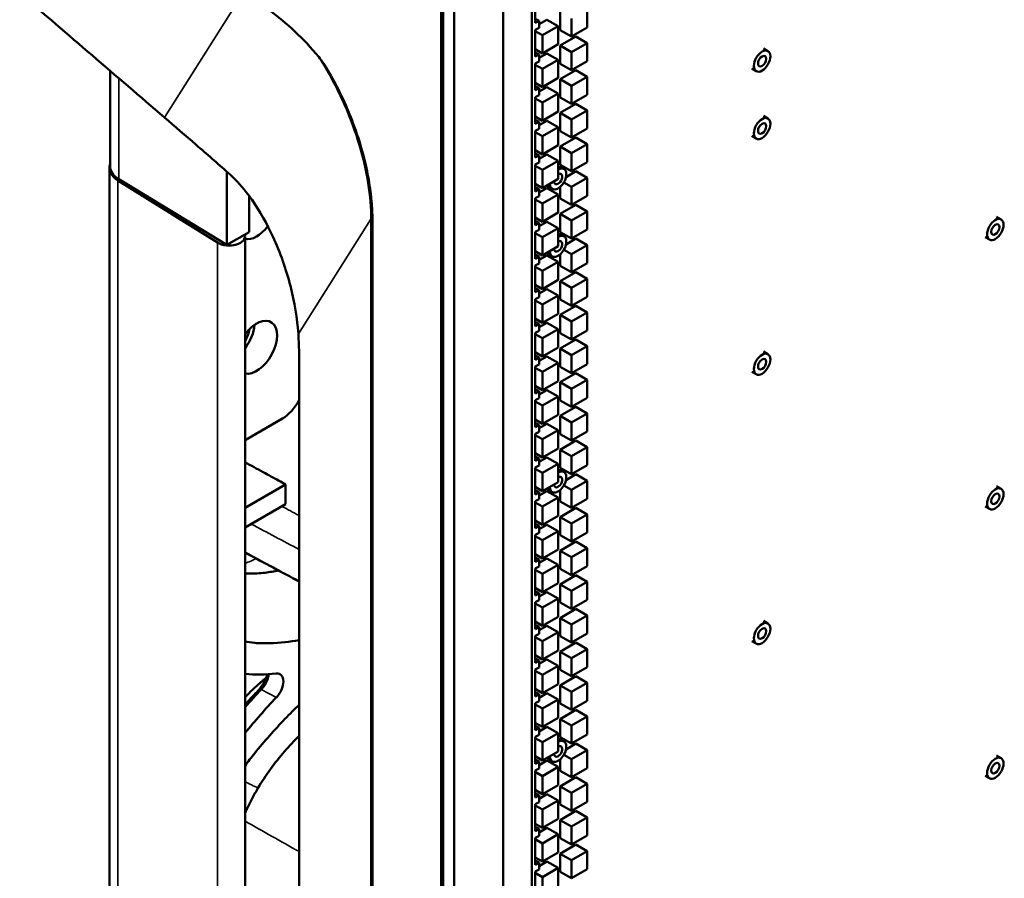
# Model space of a CAD drawing. Header units: millimetres. Extents: x 0 to 6049, y -120 to 1682.
# Tile 200 of 256: x 1852 to 1946, y 510 to 591. Entities that reach past the tile are written whole.
import ezdxf

# ---------------------------------------------------------------- set-up
doc = ezdxf.new("R2010")
doc.units = ezdxf.units.MM
doc.header["$LTSCALE"] = 2
doc.layers.add('Sichtbar (ISO)', color=7, linetype='Continuous', lineweight=50)
doc.layers.add('Sichtbar schmal (ISO)', color=7, linetype='Continuous', lineweight=35)

msp = doc.modelspace()

# ---------------------------------------------------------------- linework, layer by layer
at = {"layer": 'Sichtbar (ISO)'}
for p, q in [((1892.307, 678.365), (1892.307, 270.116)), ((1892.48, 677.906), (1892.48, 474.899)), ((1893.54, 677.293), (1893.54, 474.286)), ((1898.176, 674.617), (1898.176, 470.884)), ((1900.905, 673.041), (1900.905, 469.08)), ((1901.223, 590.705), (1901.223, 593.242)), ((1903.597, 591.751), (1903.597, 590.036)), ((1906.142, 590.281), (1906.142, 591.996)), ((1901.223, 591.114), (1901.577, 590.91)), ((1901.223, 590.705), (1901.577, 590.91)), ((1902.32, 591.014), (1901.577, 590.585)), ((1901.577, 590.91), (1901.577, 590.256)), ((1902.32, 591.014), (1903.38, 590.401)), ((1904.657, 591.139), (1904.657, 589.424)), ((1901.577, 590.256), (1901.223, 590.052)), ((1901.223, 587.516), (1901.223, 590.052)), ((1901.223, 589.932), (1901.895, 589.544)), ((1903.38, 590.401), (1901.895, 589.544)), ((1903.38, 588.687), (1903.38, 590.401)), ((1903.597, 590.036), (1904.657, 589.424)), ((1904.657, 589.424), (1906.142, 590.281)), ((1901.895, 589.544), (1901.895, 587.829)), ((1905.082, 589.419), (1903.597, 588.562)), ((1906.142, 588.807), (1904.657, 587.949)), ((1905.082, 589.419), (1906.142, 588.807)), ((1906.142, 587.092), (1906.142, 588.807)), ((1901.223, 588.217), (1901.895, 587.829)), ((1901.223, 587.925), (1901.577, 587.72)), ((1901.895, 587.829), (1903.38, 588.687)), ((1903.597, 588.562), (1903.597, 586.847)), ((1903.597, 588.562), (1904.657, 587.949)), ((1904.657, 587.949), (1904.657, 586.235)), ((1922.847, 588.291), (1923.271, 588.046)), ((1901.223, 587.516), (1901.577, 587.72)), ((1901.577, 587.067), (1901.223, 586.863)), ((1902.32, 587.824), (1901.577, 587.396)), ((1901.577, 587.72), (1901.577, 587.067)), ((1903.38, 587.212), (1901.895, 586.355)), ((1902.32, 587.824), (1903.38, 587.212)), ((1903.38, 585.497), (1903.38, 587.212)), ((1904.657, 586.235), (1906.142, 587.092)), ((1860.935, 586.176), (1860.935, 577.095)), ((1901.223, 584.327), (1901.223, 586.863)), ((1901.223, 586.742), (1901.895, 586.355)), ((1901.895, 586.355), (1901.895, 584.64)), ((1903.597, 586.847), (1904.657, 586.235)), ((1905.082, 586.23), (1903.597, 585.372)), ((1905.082, 586.23), (1906.142, 585.617)), ((1921.747, 586.386), (1922.171, 586.141)), ((1901.895, 584.64), (1903.38, 585.497)), ((1903.597, 585.372), (1903.597, 583.658)), ((1903.597, 585.372), (1904.657, 584.76)), ((1906.142, 585.617), (1904.657, 584.76)), ((1906.142, 583.903), (1906.142, 585.617)), ((1901.223, 585.028), (1901.895, 584.64)), ((1901.223, 584.735), (1901.577, 584.531)), ((1901.223, 584.327), (1901.577, 584.531)), ((1902.32, 584.635), (1901.577, 584.206)), ((1901.577, 584.531), (1901.577, 583.878)), ((1902.32, 584.635), (1903.38, 584.022)), ((1904.657, 584.76), (1904.657, 583.045)), ((1901.577, 583.878), (1901.223, 583.674)), ((1901.223, 581.138), (1901.223, 583.674)), ((1901.223, 583.553), (1901.895, 583.165)), ((1903.38, 584.022), (1901.895, 583.165)), ((1901.895, 583.165), (1901.895, 581.451)), ((1903.38, 582.308), (1903.38, 584.022)), ((1903.597, 583.658), (1904.657, 583.045)), ((1904.657, 583.045), (1906.142, 583.903)), ((1901.895, 581.451), (1903.38, 582.308)), ((1905.082, 583.04), (1903.597, 582.183)), ((1906.142, 582.428), (1904.657, 581.57)), ((1905.082, 583.04), (1906.142, 582.428)), ((1906.142, 580.713), (1906.142, 582.428)), ((1901.223, 581.838), (1901.895, 581.451)), ((1901.223, 581.546), (1901.577, 581.342)), ((1901.223, 581.138), (1901.577, 581.342)), ((1902.32, 581.445), (1901.577, 581.017)), ((1901.577, 581.342), (1901.577, 580.689)), ((1902.32, 581.445), (1903.38, 580.833)), ((1903.597, 582.183), (1903.597, 580.468)), ((1903.597, 582.183), (1904.657, 581.57)), ((1904.657, 581.57), (1904.657, 579.856)), ((1922.847, 581.906), (1923.271, 581.661)), ((1901.577, 580.689), (1901.223, 580.485)), ((1901.223, 577.949), (1901.223, 580.485)), ((1901.223, 580.364), (1901.895, 579.976)), ((1903.38, 580.833), (1901.895, 579.976)), ((1903.38, 579.118), (1903.38, 580.833)), ((1903.597, 580.468), (1904.657, 579.856)), ((1904.657, 579.856), (1906.142, 580.713)), ((1901.895, 579.976), (1901.895, 578.261)), ((1905.082, 579.851), (1903.597, 578.993)), ((1905.082, 579.851), (1906.142, 579.238)), ((1921.747, 580.001), (1922.171, 579.756)), ((1901.223, 578.649), (1901.895, 578.261)), ((1901.895, 578.261), (1903.38, 579.118)), ((1903.597, 578.993), (1903.597, 577.279)), ((1903.597, 578.993), (1904.657, 578.381)), ((1906.142, 579.238), (1904.657, 578.381)), ((1906.142, 577.524), (1906.142, 579.238)), ((1901.223, 578.357), (1901.577, 578.153)), ((1901.223, 577.949), (1901.577, 578.153)), ((1902.32, 578.256), (1901.577, 577.827)), ((1901.577, 578.153), (1901.577, 577.499)), ((1903.38, 577.644), (1901.895, 576.786)), ((1902.32, 578.256), (1903.38, 577.644)), ((1903.38, 575.929), (1903.38, 577.644)), ((1904.657, 578.381), (1904.657, 576.666)), ((1860.864, 576.959), (1860.864, 459.873)), ((1901.577, 577.499), (1901.223, 577.295)), ((1901.223, 574.759), (1901.223, 577.295)), ((1901.223, 577.174), (1901.895, 576.786)), ((1901.895, 576.786), (1901.895, 575.072)), ((1903.513, 577.129), (1903.937, 576.884)), ((1903.597, 577.279), (1904.657, 576.666)), ((1905.082, 576.661), (1904.135, 576.115)), ((1904.657, 576.666), (1906.142, 577.524)), ((1905.082, 576.661), (1906.142, 576.049)), ((1861.665, 575.78), (1871.116, 569.901)), ((1861.758, 575.903), (1871.992, 569.677)), ((1871.992, 576.627), (1871.992, 569.677)), ((1901.895, 575.072), (1903.38, 575.929)), ((1906.142, 576.049), (1904.657, 575.192)), ((1906.142, 574.334), (1906.142, 576.049)), ((1901.223, 575.459), (1901.895, 575.072)), ((1901.223, 575.168), (1901.577, 574.963)), ((1901.223, 574.759), (1901.577, 574.963)), ((1902.32, 575.067), (1901.577, 574.638)), ((1901.577, 574.963), (1901.577, 574.31)), ((1902.32, 575.067), (1903.38, 574.454)), ((1902.413, 575.223), (1902.837, 574.978)), ((1903.597, 575.187), (1903.597, 574.089)), ((1903.935, 575.609), (1904.657, 575.192)), ((1904.657, 575.192), (1904.657, 573.477)), ((1874.114, 574.311), (1874.114, 570.902)), ((1901.577, 574.31), (1901.223, 574.106)), ((1901.223, 571.57), (1901.223, 574.106)), ((1901.223, 573.985), (1901.895, 573.597)), ((1903.38, 574.454), (1901.895, 573.597)), ((1903.38, 572.74), (1903.38, 574.454)), ((1903.597, 574.089), (1904.657, 573.477)), ((1904.657, 573.477), (1906.142, 574.334)), ((1901.895, 573.597), (1901.895, 571.882)), ((1905.082, 573.472), (1903.597, 572.614)), ((1905.082, 573.472), (1906.142, 572.859)), ((1901.223, 572.27), (1901.895, 571.882)), ((1901.223, 571.978), (1901.577, 571.774)), ((1901.895, 571.882), (1903.38, 572.74)), ((1903.597, 572.614), (1903.597, 570.9)), ((1903.597, 572.614), (1904.657, 572.002)), ((1906.142, 572.859), (1904.657, 572.002)), ((1904.657, 572.002), (1904.657, 570.287)), ((1906.142, 571.145), (1906.142, 572.859)), ((1944.942, 572.338), (1945.367, 572.093)), ((1885.795, 571.836), (1885.795, 384.709)), ((1901.223, 571.57), (1901.577, 571.774)), ((1901.577, 571.121), (1901.223, 570.917)), ((1902.32, 571.877), (1901.577, 571.448)), ((1901.577, 571.774), (1901.577, 571.121)), ((1903.38, 571.265), (1901.895, 570.407)), ((1902.32, 571.877), (1903.38, 571.265)), ((1903.38, 569.55), (1903.38, 571.265)), ((1904.657, 570.287), (1906.142, 571.145)), ((1874.114, 570.902), (1871.992, 569.677)), ((1873.716, 453.405), (1873.716, 570.49)), ((1901.223, 568.381), (1901.223, 570.917)), ((1901.223, 570.795), (1901.895, 570.407)), ((1901.895, 570.407), (1901.895, 568.693)), ((1903.513, 570.744), (1903.937, 570.499)), ((1903.597, 570.9), (1904.657, 570.287)), ((1905.082, 570.282), (1904.136, 569.737)), ((1905.082, 570.282), (1906.142, 569.67)), ((1943.842, 570.433), (1944.267, 570.188)), ((1901.895, 568.693), (1903.38, 569.55)), ((1903.937, 569.228), (1904.657, 568.813)), ((1906.142, 569.67), (1904.657, 568.813)), ((1906.142, 567.955), (1906.142, 569.67)), ((1901.223, 569.081), (1901.895, 568.693)), ((1901.223, 568.789), (1901.577, 568.585)), ((1901.223, 568.381), (1901.577, 568.585)), ((1902.32, 568.688), (1901.577, 568.259)), ((1901.577, 568.585), (1901.577, 567.932)), ((1902.32, 568.688), (1903.38, 568.075)), ((1902.413, 568.838), (1902.837, 568.593)), ((1903.597, 568.802), (1903.597, 567.71)), ((1904.657, 568.813), (1904.657, 567.098)), ((1901.577, 567.932), (1901.223, 567.728)), ((1901.223, 565.192), (1901.223, 567.728)), ((1901.223, 567.606), (1901.895, 567.218)), ((1903.38, 568.075), (1901.895, 567.218)), ((1903.38, 566.361), (1903.38, 568.075)), ((1903.597, 567.71), (1904.657, 567.098)), ((1904.657, 567.098), (1906.142, 567.955)), ((1901.895, 567.218), (1901.895, 565.503)), ((1905.082, 567.093), (1903.597, 566.236)), ((1906.142, 566.481), (1904.657, 565.623)), ((1905.082, 567.093), (1906.142, 566.481)), ((1906.142, 564.766), (1906.142, 566.481)), ((1901.223, 565.891), (1901.895, 565.503)), ((1901.223, 565.6), (1901.577, 565.396)), ((1902.32, 565.498), (1901.577, 565.07)), ((1901.895, 565.503), (1903.38, 566.361)), ((1902.32, 565.498), (1903.38, 564.886)), ((1903.597, 566.236), (1903.597, 564.521)), ((1903.597, 566.236), (1904.657, 565.623)), ((1904.657, 565.623), (1904.657, 563.909)), ((1901.223, 565.192), (1901.577, 565.396)), ((1901.577, 564.743), (1901.223, 564.538)), ((1901.223, 562.002), (1901.223, 564.538)), ((1901.577, 565.396), (1901.577, 564.743)), ((1903.38, 564.886), (1901.895, 564.029)), ((1903.38, 563.171), (1903.38, 564.886)), ((1903.597, 564.521), (1904.657, 563.909)), ((1904.657, 563.909), (1906.142, 564.766)), ((1901.223, 564.416), (1901.895, 564.029)), ((1901.895, 564.029), (1901.895, 562.314)), ((1905.082, 563.903), (1903.597, 563.046)), ((1905.082, 563.903), (1906.142, 563.291)), ((1901.223, 562.702), (1901.895, 562.314)), ((1901.895, 562.314), (1903.38, 563.171)), ((1903.597, 563.046), (1903.597, 561.332)), ((1903.597, 563.046), (1904.657, 562.434)), ((1906.142, 563.291), (1904.657, 562.434)), ((1906.142, 561.576), (1906.142, 563.291)), ((1901.223, 562.411), (1901.577, 562.206)), ((1901.223, 562.002), (1901.577, 562.206)), ((1902.32, 562.309), (1901.577, 561.88)), ((1901.577, 562.206), (1901.577, 561.553)), ((1902.32, 562.309), (1903.38, 561.696)), ((1904.657, 562.434), (1904.657, 560.719)), ((1901.577, 561.553), (1901.223, 561.349)), ((1901.223, 558.813), (1901.223, 561.349)), ((1901.223, 561.227), (1901.895, 560.839)), ((1903.38, 561.696), (1901.895, 560.839)), ((1901.895, 560.839), (1901.895, 559.124)), ((1903.38, 559.982), (1903.38, 561.696)), ((1903.597, 561.332), (1904.657, 560.719)), ((1904.657, 560.719), (1906.142, 561.576)), ((1901.895, 559.124), (1903.38, 559.982)), ((1905.082, 560.714), (1903.597, 559.857)), ((1903.597, 559.857), (1903.597, 558.142)), ((1903.597, 559.857), (1904.657, 559.244)), ((1906.142, 560.102), (1904.657, 559.244)), ((1905.082, 560.714), (1906.142, 560.102)), ((1906.142, 558.387), (1906.142, 560.102)), ((1878.84, 410.674), (1878.84, 559.216)), ((1901.223, 559.512), (1901.895, 559.124)), ((1901.223, 559.221), (1901.577, 559.017)), ((1901.223, 558.813), (1901.577, 559.017)), ((1902.32, 559.119), (1901.577, 558.691)), ((1901.577, 559.017), (1901.577, 558.364)), ((1902.32, 559.119), (1903.38, 558.507)), ((1904.657, 559.244), (1904.657, 557.53)), ((1922.847, 559.581), (1923.271, 559.336)), ((1901.577, 558.364), (1901.223, 558.16)), ((1901.223, 555.624), (1901.223, 558.16)), ((1901.223, 558.037), (1901.895, 557.65)), ((1903.38, 558.507), (1901.895, 557.65)), ((1903.38, 556.792), (1903.38, 558.507)), ((1903.597, 558.142), (1904.657, 557.53)), ((1904.657, 557.53), (1906.142, 558.387)), ((1901.895, 557.65), (1901.895, 555.935)), ((1905.082, 557.525), (1903.597, 556.667)), ((1905.082, 557.525), (1906.142, 556.912)), ((1921.747, 557.676), (1922.171, 557.431)), ((1901.223, 556.323), (1901.895, 555.935)), ((1901.895, 555.935), (1903.38, 556.792)), ((1903.597, 556.667), (1903.597, 554.953)), ((1903.597, 556.667), (1904.657, 556.055)), ((1906.142, 556.912), (1904.657, 556.055)), ((1906.142, 555.198), (1906.142, 556.912)), ((1901.223, 556.032), (1901.577, 555.828)), ((1901.223, 555.624), (1901.577, 555.828)), ((1901.577, 555.175), (1901.223, 554.971)), ((1902.32, 555.93), (1901.577, 555.501)), ((1901.577, 555.828), (1901.577, 555.175)), ((1903.38, 555.318), (1901.895, 554.46)), ((1902.32, 555.93), (1903.38, 555.318)), ((1903.38, 553.603), (1903.38, 555.318)), ((1904.657, 556.055), (1904.657, 554.34)), ((1904.657, 554.34), (1906.142, 555.198)), ((1901.223, 552.435), (1901.223, 554.971)), ((1901.223, 554.848), (1901.895, 554.46)), ((1901.895, 554.46), (1901.895, 552.746)), ((1903.597, 554.953), (1904.657, 554.34)), ((1905.082, 554.335), (1903.597, 553.478)), ((1905.082, 554.335), (1906.142, 553.723)), ((1901.895, 552.746), (1903.38, 553.603)), ((1903.597, 553.478), (1903.597, 551.763)), ((1903.597, 553.478), (1904.657, 552.865)), ((1906.142, 553.723), (1904.657, 552.865)), ((1906.142, 552.008), (1906.142, 553.723)), ((1873.716, 551.19), (1877.254, 553.233)), ((1901.223, 553.133), (1901.895, 552.746)), ((1901.223, 552.843), (1901.577, 552.639)), ((1901.223, 552.435), (1901.577, 552.639)), ((1902.32, 552.74), (1901.577, 552.312)), ((1901.577, 552.639), (1901.577, 551.986)), ((1902.32, 552.74), (1903.38, 552.128)), ((1904.657, 552.865), (1904.657, 551.151)), ((1901.577, 551.986), (1901.223, 551.781)), ((1901.223, 549.245), (1901.223, 551.781)), ((1901.223, 551.659), (1901.895, 551.271)), ((1903.38, 552.128), (1901.895, 551.271)), ((1903.38, 550.413), (1903.38, 552.128)), ((1903.597, 551.763), (1904.657, 551.151)), ((1904.657, 551.151), (1906.142, 552.008)), ((1901.895, 551.271), (1901.895, 549.556)), ((1905.082, 551.146), (1903.597, 550.288)), ((1906.142, 550.533), (1904.657, 549.676)), ((1905.082, 551.146), (1906.142, 550.533)), ((1906.142, 548.819), (1906.142, 550.533)), ((1901.223, 549.944), (1901.895, 549.556)), ((1901.223, 549.654), (1901.577, 549.45)), ((1901.895, 549.556), (1903.38, 550.413)), ((1903.597, 550.288), (1903.597, 548.574)), ((1903.597, 550.288), (1904.657, 549.676)), ((1904.657, 549.676), (1904.657, 547.961)), ((1901.223, 549.245), (1901.577, 549.45)), ((1901.577, 548.796), (1901.223, 548.592)), ((1902.32, 549.551), (1901.577, 549.122)), ((1901.577, 549.45), (1901.577, 548.796)), ((1903.38, 548.939), (1901.895, 548.081)), ((1902.32, 549.551), (1903.38, 548.939)), ((1903.38, 547.224), (1903.38, 548.939)), ((1904.657, 547.961), (1906.142, 548.819)), ((1901.223, 546.056), (1901.223, 548.592)), ((1901.223, 548.469), (1901.895, 548.081)), ((1901.895, 548.081), (1901.895, 546.367)), ((1903.513, 548.419), (1903.937, 548.174)), ((1903.597, 548.574), (1904.657, 547.961)), ((1905.082, 547.956), (1904.136, 547.41)), ((1905.082, 547.956), (1906.142, 547.344)), ((1877.553, 546.997), (1873.716, 544.781)), ((1901.895, 546.367), (1903.38, 547.224)), ((1903.937, 546.903), (1904.657, 546.487)), ((1906.142, 547.344), (1904.657, 546.487)), ((1906.142, 545.629), (1906.142, 547.344)), ((1944.942, 546.824), (1945.367, 546.579)), ((1901.223, 546.755), (1901.895, 546.367)), ((1901.223, 546.464), (1901.577, 546.26)), ((1901.223, 546.056), (1901.577, 546.26)), ((1902.32, 546.362), (1901.577, 545.933)), ((1901.577, 546.26), (1901.577, 545.607)), ((1902.32, 546.362), (1903.38, 545.749)), ((1902.413, 546.514), (1902.837, 546.269)), ((1903.597, 546.477), (1903.597, 545.384)), ((1904.657, 546.487), (1904.657, 544.772)), ((1873.716, 542.903), (1877.56, 545.122)), ((1901.577, 545.607), (1901.223, 545.403)), ((1901.223, 542.867), (1901.223, 545.403)), ((1901.223, 545.28), (1901.895, 544.892)), ((1903.38, 545.749), (1901.895, 544.892)), ((1903.38, 544.035), (1903.38, 545.749)), ((1903.597, 545.384), (1904.657, 544.772)), ((1904.657, 544.772), (1906.142, 545.629)), ((1943.842, 544.919), (1944.267, 544.674)), ((1901.895, 544.892), (1901.895, 543.177)), ((1901.895, 543.177), (1903.38, 544.035)), ((1905.082, 544.767), (1903.597, 543.91)), ((1906.142, 544.154), (1904.657, 543.297)), ((1905.082, 544.767), (1906.142, 544.154)), ((1906.142, 542.44), (1906.142, 544.154)), ((1901.223, 543.565), (1901.895, 543.177)), ((1901.223, 543.275), (1901.577, 543.071)), ((1901.223, 542.867), (1901.577, 543.071)), ((1902.32, 543.172), (1901.577, 542.743)), ((1901.577, 543.071), (1901.577, 542.418)), ((1902.32, 543.172), (1903.38, 542.56)), ((1903.597, 543.91), (1903.597, 542.195)), ((1903.597, 543.91), (1904.657, 543.297)), ((1904.657, 543.297), (1904.657, 541.583)), ((1901.577, 542.418), (1901.223, 542.214)), ((1901.223, 539.678), (1901.223, 542.214)), ((1903.38, 542.56), (1901.895, 541.702)), ((1903.38, 540.845), (1903.38, 542.56)), ((1903.597, 542.195), (1904.657, 541.583)), ((1904.657, 541.583), (1906.142, 542.44)), ((1901.223, 542.09), (1901.895, 541.702)), ((1901.895, 541.702), (1901.895, 539.988)), ((1905.082, 541.577), (1903.597, 540.72)), ((1905.082, 541.577), (1906.142, 540.965)), ((1901.223, 540.376), (1901.895, 539.988)), ((1901.895, 539.988), (1903.38, 540.845)), ((1903.597, 540.72), (1903.597, 539.005)), ((1903.597, 540.72), (1904.657, 540.108)), ((1906.142, 540.965), (1904.657, 540.108)), ((1906.142, 539.25), (1906.142, 540.965)), ((1901.223, 540.086), (1901.577, 539.882)), ((1901.223, 539.678), (1901.577, 539.882)), ((1902.32, 539.983), (1901.577, 539.554)), ((1901.577, 539.882), (1901.577, 539.229)), ((1903.38, 539.37), (1901.895, 538.513)), ((1902.32, 539.983), (1903.38, 539.37)), ((1903.38, 537.656), (1903.38, 539.37)), ((1904.657, 540.108), (1904.657, 538.393)), ((1901.577, 539.229), (1901.223, 539.025)), ((1901.223, 536.488), (1901.223, 539.025)), ((1901.223, 538.901), (1901.895, 538.513)), ((1901.895, 538.513), (1901.895, 536.798)), ((1903.597, 539.005), (1904.657, 538.393)), ((1905.082, 538.388), (1903.597, 537.531)), ((1904.657, 538.393), (1906.142, 539.25)), ((1905.082, 538.388), (1906.142, 537.776)), ((1901.895, 536.798), (1903.38, 537.656)), ((1903.597, 537.531), (1903.597, 535.816)), ((1903.597, 537.531), (1904.657, 536.918)), ((1906.142, 537.776), (1904.657, 536.918)), ((1906.142, 536.061), (1906.142, 537.776)), ((1901.223, 537.186), (1901.895, 536.798)), ((1901.223, 536.897), (1901.577, 536.693)), ((1901.223, 536.488), (1901.577, 536.693)), ((1902.32, 536.793), (1901.577, 536.365)), ((1901.577, 536.693), (1901.577, 536.039)), ((1902.32, 536.793), (1903.38, 536.181)), ((1904.657, 536.918), (1904.657, 535.204)), ((1901.577, 536.039), (1901.223, 535.835)), ((1901.223, 533.299), (1901.223, 535.835)), ((1901.223, 535.711), (1901.895, 535.324)), ((1903.38, 536.181), (1901.895, 535.324)), ((1903.38, 534.466), (1903.38, 536.181)), ((1903.597, 535.816), (1904.657, 535.204)), ((1904.657, 535.204), (1906.142, 536.061)), ((1901.895, 535.324), (1901.895, 533.609)), ((1905.082, 535.199), (1903.597, 534.341)), ((1905.082, 535.199), (1906.142, 534.586)), ((1901.223, 533.997), (1901.895, 533.609)), ((1901.895, 533.609), (1903.38, 534.466)), ((1903.597, 534.341), (1903.597, 532.627)), ((1903.597, 534.341), (1904.657, 533.729)), ((1906.142, 534.586), (1904.657, 533.729)), ((1904.657, 533.729), (1904.657, 532.014)), ((1906.142, 532.872), (1906.142, 534.586)), ((1922.847, 534.067), (1923.271, 533.822)), ((1901.223, 533.708), (1901.577, 533.503)), ((1901.223, 533.299), (1901.577, 533.503)), ((1901.577, 532.85), (1901.223, 532.646)), ((1902.32, 533.604), (1901.577, 533.175)), ((1901.577, 533.503), (1901.577, 532.85)), ((1903.38, 532.991), (1901.895, 532.134)), ((1902.32, 533.604), (1903.38, 532.991)), ((1903.38, 531.277), (1903.38, 532.991)), ((1904.657, 532.014), (1906.142, 532.872)), ((1901.223, 530.11), (1901.223, 532.646)), ((1901.223, 532.522), (1901.895, 532.134)), ((1901.895, 532.134), (1901.895, 530.419)), ((1903.597, 532.627), (1904.657, 532.014)), ((1905.082, 532.009), (1903.597, 531.152)), ((1905.082, 532.009), (1906.142, 531.397)), ((1921.747, 532.162), (1922.171, 531.917)), ((1901.895, 530.419), (1903.38, 531.277)), ((1903.597, 531.152), (1903.597, 529.437)), ((1903.597, 531.152), (1904.657, 530.539)), ((1906.142, 531.397), (1904.657, 530.539)), ((1906.142, 529.682), (1906.142, 531.397)), ((1901.223, 530.807), (1901.895, 530.419)), ((1901.223, 530.518), (1901.577, 530.314)), ((1901.223, 530.11), (1901.577, 530.314)), ((1902.32, 530.414), (1901.577, 529.986)), ((1901.577, 530.314), (1901.577, 529.661)), ((1902.32, 530.414), (1903.38, 529.802)), ((1904.657, 530.539), (1904.657, 528.825)), ((1901.577, 529.661), (1901.223, 529.457)), ((1901.223, 526.921), (1901.223, 529.457)), ((1901.223, 529.333), (1901.895, 528.945)), ((1903.38, 529.802), (1901.895, 528.945)), ((1903.38, 528.087), (1903.38, 529.802)), ((1903.597, 529.437), (1904.657, 528.825)), ((1904.657, 528.825), (1906.142, 529.682)), ((1901.895, 528.945), (1901.895, 527.23)), ((1905.082, 528.82), (1903.597, 527.962)), ((1906.142, 528.207), (1904.657, 527.35)), ((1905.082, 528.82), (1906.142, 528.207)), ((1906.142, 526.493), (1906.142, 528.207)), ((1901.223, 527.618), (1901.895, 527.23)), ((1901.223, 527.329), (1901.577, 527.125)), ((1902.32, 527.225), (1901.577, 526.796)), ((1901.895, 527.23), (1903.38, 528.087)), ((1902.32, 527.225), (1903.38, 526.613)), ((1903.597, 527.962), (1903.597, 526.248)), ((1903.597, 527.962), (1904.657, 527.35)), ((1904.657, 527.35), (1904.657, 525.635)), ((1901.223, 526.921), (1901.577, 527.125)), ((1901.577, 526.472), (1901.223, 526.268)), ((1901.223, 523.732), (1901.223, 526.268)), ((1901.577, 527.125), (1901.577, 526.472)), ((1903.38, 526.613), (1901.895, 525.755)), ((1903.38, 524.898), (1903.38, 526.613)), ((1903.597, 526.248), (1904.657, 525.635)), ((1904.657, 525.635), (1906.142, 526.493)), ((1901.223, 526.143), (1901.895, 525.755)), ((1901.895, 525.755), (1901.895, 524.041)), ((1905.082, 525.63), (1903.597, 524.773)), ((1905.082, 525.63), (1906.142, 525.018)), ((1901.223, 524.428), (1901.895, 524.041)), ((1901.895, 524.041), (1903.38, 524.898)), ((1903.597, 524.773), (1903.597, 523.058)), ((1903.597, 524.773), (1904.657, 524.161)), ((1906.142, 525.018), (1904.657, 524.161)), ((1906.142, 523.303), (1906.142, 525.018)), ((1901.223, 524.14), (1901.577, 523.936)), ((1901.223, 523.732), (1901.577, 523.936)), ((1902.32, 524.035), (1901.577, 523.607)), ((1901.577, 523.936), (1901.577, 523.282)), ((1902.32, 524.035), (1903.38, 523.423)), ((1904.657, 524.161), (1904.657, 522.446)), ((1901.577, 523.282), (1901.223, 523.078)), ((1901.223, 520.542), (1901.223, 523.078)), ((1901.223, 522.954), (1901.895, 522.566)), ((1903.38, 523.423), (1901.895, 522.566)), ((1901.895, 522.566), (1901.895, 520.851)), ((1903.38, 521.708), (1903.38, 523.423)), ((1903.513, 522.905), (1903.937, 522.66)), ((1903.597, 523.058), (1904.657, 522.446)), ((1904.657, 522.446), (1906.142, 523.303)), ((1901.895, 520.851), (1903.38, 521.708)), ((1905.082, 522.441), (1904.136, 521.895)), ((1906.142, 521.828), (1904.657, 520.971)), ((1905.082, 522.441), (1906.142, 521.828)), ((1906.142, 520.114), (1906.142, 521.828)), ((1901.223, 521.239), (1901.895, 520.851)), ((1901.223, 520.951), (1901.577, 520.746)), ((1901.223, 520.542), (1901.577, 520.746)), ((1902.32, 520.846), (1901.577, 520.417)), ((1901.577, 520.746), (1901.577, 520.093)), ((1902.32, 520.846), (1903.38, 520.234)), ((1902.413, 521), (1902.837, 520.755)), ((1903.597, 520.963), (1903.597, 519.869)), ((1903.936, 521.388), (1904.657, 520.971)), ((1904.657, 520.971), (1904.657, 519.256)), ((1944.942, 521.31), (1945.367, 521.065)), ((1901.577, 520.093), (1901.223, 519.889)), ((1901.223, 517.353), (1901.223, 519.889)), ((1901.223, 519.764), (1901.895, 519.376)), ((1903.38, 520.234), (1901.895, 519.376)), ((1903.38, 518.519), (1903.38, 520.234)), ((1903.597, 519.869), (1904.657, 519.256)), ((1904.657, 519.256), (1906.142, 520.114)), ((1901.895, 519.376), (1901.895, 517.662)), ((1905.082, 519.251), (1903.597, 518.394)), ((1905.082, 519.251), (1906.142, 518.639)), ((1943.842, 519.405), (1944.267, 519.16)), ((1901.223, 518.05), (1901.895, 517.662)), ((1901.895, 517.662), (1903.38, 518.519)), ((1903.597, 518.394), (1903.597, 516.679)), ((1903.597, 518.394), (1904.657, 517.782)), ((1906.142, 518.639), (1904.657, 517.782)), ((1906.142, 516.924), (1906.142, 518.639)), ((1901.223, 517.761), (1901.577, 517.557)), ((1901.223, 517.353), (1901.577, 517.557)), ((1902.32, 517.657), (1901.577, 517.228)), ((1901.577, 517.557), (1901.577, 516.904)), ((1903.38, 517.044), (1901.895, 516.187)), ((1902.32, 517.657), (1903.38, 517.044)), ((1903.38, 515.33), (1903.38, 517.044)), ((1904.657, 517.782), (1904.657, 516.067)), ((1904.657, 516.067), (1906.142, 516.924)), ((1901.577, 516.904), (1901.223, 516.7)), ((1901.223, 514.164), (1901.223, 516.7)), ((1901.223, 516.575), (1901.895, 516.187)), ((1901.895, 516.187), (1901.895, 514.472)), ((1903.597, 516.679), (1904.657, 516.067)), ((1905.082, 516.062), (1903.597, 515.205)), ((1905.082, 516.062), (1906.142, 515.45)), ((1901.895, 514.472), (1903.38, 515.33)), ((1903.597, 515.205), (1903.597, 513.49)), ((1903.597, 515.205), (1904.657, 514.592)), ((1906.142, 515.45), (1904.657, 514.592)), ((1906.142, 513.735), (1906.142, 515.45)), ((1901.223, 514.86), (1901.895, 514.472)), ((1901.223, 514.572), (1901.577, 514.368)), ((1901.223, 514.164), (1901.577, 514.368)), ((1902.32, 514.467), (1901.577, 514.039)), ((1901.577, 514.368), (1901.577, 513.715)), ((1902.32, 514.467), (1903.38, 513.855)), ((1904.657, 514.592), (1904.657, 512.878)), ((1901.577, 513.715), (1901.223, 513.511)), ((1901.223, 510.975), (1901.223, 513.511)), ((1901.223, 513.385), (1901.895, 512.997)), ((1903.38, 513.855), (1901.895, 512.997)), ((1903.38, 512.14), (1903.38, 513.855)), ((1903.597, 513.49), (1904.657, 512.878)), ((1904.657, 512.878), (1906.142, 513.735)), ((1901.895, 512.997), (1901.895, 511.283)), ((1905.082, 512.872), (1903.597, 512.015)), ((1906.142, 512.26), (1904.657, 511.403)), ((1905.082, 512.872), (1906.142, 512.26)), ((1906.142, 510.545), (1906.142, 512.26)), ((1901.223, 511.671), (1901.895, 511.283)), ((1901.223, 511.383), (1901.577, 511.179)), ((1901.895, 511.283), (1903.38, 512.14)), ((1903.597, 512.015), (1903.597, 510.3)), ((1903.597, 512.015), (1904.657, 511.403)), ((1904.657, 511.403), (1904.657, 509.688)), ((1901.223, 510.975), (1901.577, 511.179)), ((1901.577, 510.526), (1901.223, 510.321)), ((1902.32, 511.278), (1901.577, 510.849)), ((1901.577, 511.179), (1901.577, 510.526)), ((1903.38, 510.665), (1901.895, 509.808)), ((1902.32, 511.278), (1903.38, 510.665)), ((1903.38, 508.951), (1903.38, 510.665)), ((1904.657, 509.688), (1906.142, 510.545)), ((1901.223, 507.785), (1901.223, 510.321)), ((1901.223, 510.196), (1901.895, 509.808)), ((1901.895, 509.808), (1901.895, 508.093)), ((1903.597, 510.3), (1904.657, 509.688))]:
    msp.add_line(p, q, dxfattribs=at)
for centre, major_axis in [((1922.721, 587.093), (0.55, 0.953)), ((1922.721, 587.093), (0.275, 0.476)), ((1922.721, 580.708), (0.55, 0.953)), ((1922.721, 580.708), (0.275, 0.476)), ((1944.817, 571.141), (0.55, 0.953)), ((1944.817, 571.141), (0.275, 0.476)), ((1922.721, 558.384), (0.55, 0.953)), ((1922.721, 558.384), (0.275, 0.476)), ((1944.817, 545.627), (0.55, 0.953)), ((1944.817, 545.627), (0.275, 0.476)), ((1922.721, 532.87), (0.55, 0.953)), ((1922.721, 532.87), (0.275, 0.476)), ((1944.817, 520.113), (0.55, 0.953)), ((1944.817, 520.113), (0.275, 0.476))]:
    msp.add_ellipse(centre, major_axis=major_axis, ratio=0.577351, dxfattribs=at)
for centre, major_axis, ratio, start_param, end_param in [((1863.864, 576.959), (-3, 0), 0.57735, 6.065527, 7.031343), ((1863.935, 577.095), (-3, 0), 0.57735, 0, 0.759217), ((1903.387, 575.931), (0.55, 0.953), 0.577351, 2.353922, 7.077676), ((1903.387, 575.931), (-0.275, -0.476), 0.577351, 5.493241, 10.228361), ((1874.808, 572.642), (-1.325, -2.295), 0.57735, 4.291813, 4.306193), ((1874.808, 572.642), (-1.325, -2.295), 0.57735, 0.163351, 1.388874), ((1872.216, 570.49), (1.5, 0), 0.57735, 3.88975, 6.475437), ((1903.387, 569.546), (0.55, 0.953), 0.577351, 2.347103, 7.077676), ((1903.387, 569.546), (-0.275, -0.476), 0.577351, 5.479604, 10.228361), ((1874.808, 559.986), (-1.375, -2.382), 0.57735, 0.189194, 4.523197), ((1872.686, 561.211), (-1.375, -2.382), 0.57735, 1.343295, 2.26057), ((1872.686, 561.21), (1.05, 1.819), 0.57735, 4.693205, 5.298199), ((1872.458, 563.032), (2.133, -14.005), 0.429521, 1.230104, 1.37911), ((1877.254, 555.683), (-1.501, -2.598), 0.57735, 0.785741, 1.630369), ((1903.387, 547.221), (0.55, 0.953), 0.577351, 2.348694, 7.077676), ((1903.387, 547.221), (-0.275, -0.476), 0.577351, 5.482786, 10.228361), ((1885.417, 559.102), (-16.528, -28.563), 0.577998, 0.26132, 0.402875), ((1876.288, 527.715), (-0.751, -1.298), 0.577998, 1.169045, 3.54447), ((1885.417, 506.846), (16.528, 28.564), 0.577998, 1.169045, 1.310594), ((1903.387, 521.707), (0.55, 0.953), 0.577351, 2.350512, 7.077676), ((1903.387, 521.707), (-0.275, -0.476), 0.577351, 5.486423, 10.228361)]:
    msp.add_ellipse(centre, major_axis=major_axis, ratio=ratio, start_param=start_param, end_param=end_param, dxfattribs=at)
for points in [[(1852.365, 593.533), (1856.934, 589.61), (1861.504, 585.687), (1866.074, 581.765)], [(1880.7, 587.5), (1879.974, 588.374), (1878.474, 589.96), (1876.045, 591.976), (1874.365, 593.042), (1873.505, 593.51)], [(1878.84, 537.804), (1877.204, 538.677), (1875.566, 539.55), (1873.928, 540.424)], [(1875.263, 527.581), (1874.739, 527.035), (1874.223, 526.473), (1873.716, 525.894)], [(1874.857, 527.364), (1874.472, 526.963), (1874.091, 526.553), (1873.716, 526.133)]]:
    msp.add_open_spline(points, degree=3, dxfattribs=at)
for points, knots in [([(1885.794, 572.161), (1885.789, 572.573), (1885.77, 572.992), (1885.708, 573.848), (1885.663, 574.286), (1885.511, 575.461), (1885.381, 576.21), (1884.987, 578.03), (1884.69, 579.107), (1883.727, 581.977), (1883.038, 583.499), (1881.647, 586.176), (1880.964, 587.188), (1880.701, 587.498)], [0.000044, 0.000044, 0.000044, 0.000044, 0.149969, 0.149969, 0.301817, 0.301817, 0.552617, 0.552617, 0.904503, 0.904503, 1.488213, 1.488213, 2.205989, 2.205989, 2.205989, 2.205989]), ([(1866.074, 581.765), (1867.078, 580.903), (1868.084, 580.034), (1870.091, 578.291), (1871.118, 577.395), (1872.12, 576.515)], [-0.8957632, -0.8957632, -0.8957632, -0.8957632, -0.4584214, -0.4584214, -0.0000064, -0.0000064, -0.0000064, -0.0000064]), ([(1872.12, 576.515), (1872.713, 575.994), (1873.286, 575.376), (1874.017, 574.445), (1874.202, 574.195), (1875.137, 572.867), (1875.798, 571.688), (1877.068, 568.952), (1877.621, 567.362), (1878.417, 564.265), (1878.67, 562.729), (1878.77, 561.263)], [-1.788218, -1.788218, -1.788218, -1.788218, -1.515221, -1.515221, -1.4193, -1.4193, -1.017737, -1.017737, -0.507389, -0.507389, -0.000001, -0.000001, -0.000001, -0.000001]), ([(1885.795, 571.836), (1885.795, 571.89), (1885.795, 571.944), (1885.795, 572.052), (1885.795, 572.107), (1885.794, 572.161)], [0.000001, 0.000001, 0.000001, 0.000001, 0.01977118, 0.01977118, 0.03960435, 0.03960435, 0.03960435, 0.03960435]), ([(1877.553, 546.997), (1877.336, 547.116), (1877.119, 547.235), (1876.901, 547.354), (1876.411, 547.623), (1875.921, 547.891), (1875.431, 548.16), (1874.859, 548.474), (1874.287, 548.787), (1873.716, 549.1)], [0, 0, 0, 0, 0.102366, 0.102366, 0.102366, 0.3333333, 0.3333333, 0.3333333, 0.6028239, 0.6028239, 0.6028239, 0.6028239]), ([(1877.56, 545.122), (1877.556, 545.431), (1877.554, 545.739), (1877.552, 546.366), (1877.553, 546.712), (1877.553, 546.997)], [-0.2070249, -0.2070249, -0.2070249, -0.2070249, -0.1044493, -0.1044493, -0.000001, -0.000001, -0.000001, -0.000001]), ([(1873.928, 540.424), (1873.917, 540.43), (1873.905, 540.436), (1873.894, 540.442), (1873.833, 540.476), (1873.773, 540.51), (1873.716, 540.545)], [0.6417554, 0.6417554, 0.6417554, 0.6417554, 0.6666667, 0.6666667, 0.6666667, 0.7985424, 0.7985424, 0.7985424, 0.7985424]), ([(1873.716, 538.556), (1873.854, 538.55), (1873.994, 538.546), (1874.614, 538.543), (1875.111, 538.572), (1876.032, 538.685), (1876.451, 538.757), (1876.877, 538.851)], [-0.6980426, -0.6980426, -0.6980426, -0.6980426, -0.6274314, -0.6274314, -0.3875575, -0.3875575, -0.1946884, -0.1946884, -0.1946884, -0.1946884]), ([(1873.716, 532.118), (1874.005, 532.061), (1874.287, 532.014), (1875.087, 531.944), (1875.573, 531.941), (1877.057, 531.983), (1877.983, 532.084), (1878.84, 532.252)], [-1.8271093, -1.8271093, -1.8271093, -1.8271093, -1.6640902, -1.6640902, -1.4507414, -1.4507414, -0.9893583, -0.9893583, -0.9893583, -0.9893583]), ([(1873.716, 526.854), (1873.845, 526.982), (1873.974, 527.108), (1874.474, 527.589), (1874.849, 527.93), (1875.39, 528.401), (1875.553, 528.54), (1875.717, 528.676)], [-0.8537977, -0.8537977, -0.8537977, -0.8537977, -0.7950822, -0.7950822, -0.6287281, -0.6287281, -0.5574331, -0.5574331, -0.5574331, -0.5574331]), ([(1875.841, 529.008), (1875.774, 528.802), (1875.661, 528.513), (1875.294, 527.879), (1875.087, 527.603), (1874.857, 527.364)], [-0.2193799, -0.2193799, -0.2193799, -0.2193799, -0.1048501, -0.1048501, -0.0000188, -0.0000188, -0.0000188, -0.0000188]), ([(1875.964, 529.016), (1875.962, 528.992), (1875.958, 528.968), (1875.94, 528.851), (1875.919, 528.756), (1875.862, 528.564), (1875.827, 528.468), (1875.722, 528.224), (1875.643, 528.08), (1875.465, 527.812), (1875.367, 527.689), (1875.263, 527.581)], [0.2143967, 0.2143967, 0.2143967, 0.2143967, 0.222736, 0.222736, 0.2543187, 0.2543187, 0.2859027, 0.2859027, 0.3350692, 0.3350692, 0.3827311, 0.3827311, 0.3827311, 0.3827311]), ([(1873.716, 520.348), (1874.004, 520.738), (1874.286, 521.11), (1875.087, 522.103), (1875.573, 522.665), (1877.056, 524.332), (1877.983, 525.3), (1878.84, 526.119)], [-1.8271302, -1.8271302, -1.8271302, -1.8271302, -1.6641566, -1.6641566, -1.4507932, -1.4507932, -0.9893699, -0.9893699, -0.9893699, -0.9893699]), ([(1874.944, 518.228), (1875.689, 519.474), (1876.536, 520.635), (1877.903, 522.214), (1878.366, 522.707), (1878.84, 523.173)], [-0.874454, -0.874454, -0.874454, -0.874454, -0.4365953, -0.4365953, -0.2246773, -0.2246773, -0.2246773, -0.2246773]), ([(1873.716, 515.848), (1873.773, 515.981), (1873.833, 516.113), (1873.894, 516.245), (1874.048, 516.578), (1874.213, 516.911), (1874.388, 517.242), (1874.563, 517.572), (1874.749, 517.901), (1874.944, 518.228)], [0.2011498, 0.2011498, 0.2011498, 0.2011498, 0.3333333, 0.3333333, 0.3333333, 0.6666667, 0.6666667, 0.6666667, 1, 1, 1, 1])]:
    msp.add_open_spline(points, degree=3, knots=knots, dxfattribs=at)
at = {"layer": 'Sichtbar schmal (ISO)'}
for p, q in [((1873.505, 593.51), (1866.074, 581.765)), ((1861.758, 585.469), (1861.758, 575.903)), ((1861.665, 458.695), (1861.665, 575.78)), ((1878.77, 561.263), (1885.646, 572.131)), ((1885.646, 572.131), (1885.646, 385.004)), ((1871.116, 569.901), (1871.116, 452.816)), ((1874.857, 527.364), (1875.263, 527.581)), ((1876.685, 526.808), (1875.263, 527.581))]:
    msp.add_line(p, q, dxfattribs=at)
for centre, major_axis, ratio, start_param, end_param in [((214.4, 1321.655), (3816.665, 1078.57), 0.323911, 5.068865, 5.069179), ((214.36, -3057.281), (-29.374, -3966.136), 0.966334, 2.701145, 2.7015)]:
    msp.add_ellipse(centre, major_axis=major_axis, ratio=ratio, start_param=start_param, end_param=end_param, dxfattribs=at)
for points, knots in [([(1880.7, 587.5), (1881.344, 586.465), (1881.928, 585.432), (1882.444, 584.406), (1882.597, 584.102), (1882.744, 583.798), (1882.885, 583.495), (1883.5, 582.17), (1883.998, 580.857), (1884.39, 579.608), (1884.782, 578.358), (1885.07, 577.172), (1885.279, 575.984), (1885.488, 574.796), (1885.617, 573.606), (1885.642, 572.46)], [0.0000072, 0.0000072, 0.0000072, 0.0000072, 0.1927859, 0.1927859, 0.1927859, 0.25, 0.25, 0.25, 0.5, 0.5, 0.5, 0.75, 0.75, 0.75, 1, 1, 1, 1]), ([(1885.642, 572.46), (1885.642, 572.423), (1885.643, 572.387), (1885.643, 572.351), (1885.644, 572.314), (1885.644, 572.278), (1885.645, 572.241), (1885.645, 572.205), (1885.646, 572.168), (1885.646, 572.131)], [0.000093, 0.000093, 0.000093, 0.000093, 0.3333333, 0.3333333, 0.3333333, 0.6666667, 0.6666667, 0.6666667, 1, 1, 1, 1]), ([(1885.794, 572.175), (1885.792, 572.203), (1885.779, 572.266), (1885.73, 572.366), (1885.674, 572.43), (1885.642, 572.46)], [0.0451673, 0.0451673, 0.0451673, 0.0451673, 0.3333333, 0.6666667, 1, 1, 1, 1]), ([(1885.795, 571.836), (1885.794, 571.873), (1885.786, 571.91), (1885.774, 571.945), (1885.762, 571.979), (1885.746, 572.01), (1885.725, 572.041), (1885.703, 572.072), (1885.677, 572.103), (1885.646, 572.131)], [0, 0, 0, 0, 0.3333333, 0.3333333, 0.3333333, 0.6666667, 0.6666667, 0.6666667, 1, 1, 1, 1])]:
    msp.add_open_spline(points, degree=3, knots=knots, dxfattribs=at)
for points in [[(1877.208, 544.919), (1877.752, 544.63), (1878.296, 544.341), (1878.84, 544.052)], [(1874.306, 543.244), (1875.817, 542.44), (1877.329, 541.635), (1878.84, 540.831)], [(1873.716, 540.577), (1875.424, 539.663), (1877.132, 538.75), (1878.84, 537.836)], [(1878.787, 526.068), (1878.805, 526.051), (1878.823, 526.034), (1878.84, 526.017)], [(1873.716, 515.101), (1875.424, 514.139), (1877.132, 513.177), (1878.84, 512.215)]]:
    msp.add_open_spline(points, degree=3, dxfattribs=at)

doc.saveas('drawing.dxf')
